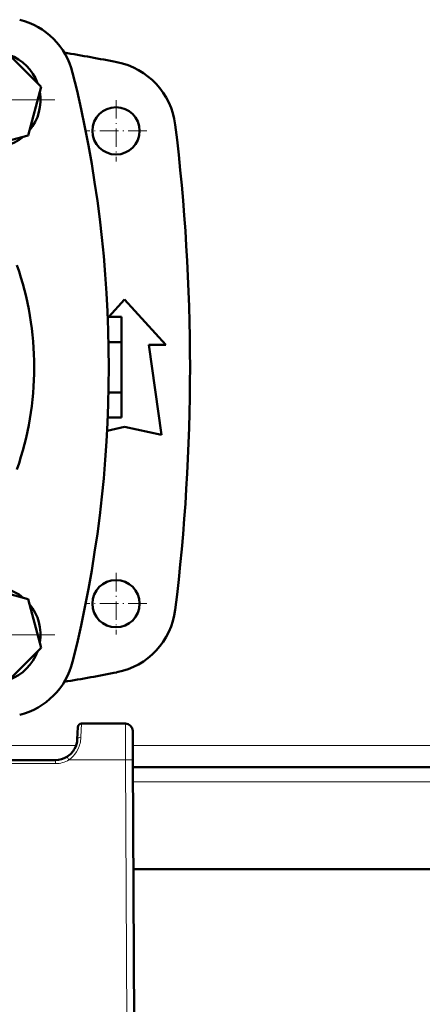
# Model space of a CAD drawing. Extents: x -1438 to 1837, y -1673 to 612.
# Tile 9 of 95: x 58 to 169, y -1412 to -1142. Entities that reach past the tile are written whole.
import ezdxf

# ---------------------------------------------------------------- set-up
doc = ezdxf.new("R2010")
doc.units = 0
doc.linetypes.add('DASHDOT', pattern=[18.5, 12, -3, 0.5, -3])

msp = doc.modelspace()

# ---------------------------------------------------------------- linework, layer by layer
at = {"color": 7, "lineweight": 50}
for p, q in [((63.71, -1159.94), (53.92, -1150.14)), ((60.13, -1173.33), (63.71, -1159.94)), ((46.74, -1176.91), (60.13, -1173.33)), ((82.3, -1223.21), (86.64, -1218.44)), ((86.64, -1218.44), (98.02, -1230.94)), ((82, -1223.21), (85.79, -1223.21)), ((85.79, -1223.21), (85.79, -1230.14)), ((82.22, -1230.14), (85.79, -1230.14)), ((85.79, -1230.14), (85.79, -1244)), ((93.27, -1230.94), (96.77, -1255.69)), ((98.02, -1230.94), (93.27, -1230.94)), ((82.22, -1244), (85.79, -1244)), ((85.79, -1244), (85.79, -1250.92)), ((86.64, -1253.44), (81.84, -1254.51)), ((82, -1250.92), (85.79, -1250.92)), ((96.77, -1255.69), (86.64, -1253.44)), ((60.13, -1300.81), (46.74, -1297.22)), ((63.71, -1314.19), (60.13, -1300.81)), ((53.92, -1323.99), (63.71, -1314.19)), ((73.81, -1336.02), (73.64, -1339.38)), ((86.87, -1335.07), (74.81, -1335.07)), ((88.87, -1337.06), (88.91, -1345.02)), ((67.64, -1345.07), (-114.06, -1345.07)), ((88.91, -1345.02), (89.29, -1417.07)), ((184.66, -1347.07), (88.92, -1347.07)), ((184.51, -1375.07), (89.07, -1375.07)), ((89.18, -1395.06), (89.17, -1394.51))]:
    msp.add_line(p, q, dxfattribs=at)
at = {"color": 7, "linetype": 'DASHDOT', "lineweight": 18}
for p, q in [((67.49, -1163.53), (33.17, -1163.53)), ((67.49, -1310.61), (33.17, -1310.61))]:
    msp.add_line(p, q, dxfattribs=at)
at = {"color": 7, "linetype": 'DASHDOT', "lineweight": 18, "ltscale": 0.422498}
for p, q in [((84.29, -1163.62), (84.29, -1180.52)), ((84.29, -1293.62), (84.29, -1310.52))]:
    msp.add_line(p, q, dxfattribs=at)
at = {"color": 7, "linetype": 'DASHDOT', "lineweight": 18, "ltscale": 0.4225}
for p, q in [((92.74, -1172.07), (75.84, -1172.07)), ((92.74, -1302.07), (75.84, -1302.07))]:
    msp.add_line(p, q, dxfattribs=at)
at = {"color": 7, "lineweight": 18}
for p, q in [((74.63, -1338.81), (74.81, -1335.07)), ((86.91, -1345.02), (86.87, -1335.07)), ((73.3, -1341.07), (16.53, -1341.07)), ((184.69, -1341.07), (88.89, -1341.07)), ((67.64, -1346.06), (67.64, -1345.07)), ((70.8, -1344.17), (70.96, -1344.42)), ((70.96, -1344.42), (71.33, -1345.02)), ((86.91, -1345.02), (71.33, -1345.02)), ((86.91, -1345.02), (87.29, -1417.07)), ((67.64, -1346.06), (-114.06, -1346.06)), ((184.64, -1351.07), (88.94, -1351.07))]:
    msp.add_line(p, q, dxfattribs=at)
msp.add_lwpolyline([(73.78, -1342.14), (73.41, -1342.81), (72.98, -1343.44), (72.48, -1344.02), (71.93, -1344.55), (71.33, -1345.02)], dxfattribs=at)
at = {"color": 7, "lineweight": 50}
for centre in [(84.29, -1172.07), (84.29, -1302.07)]:
    msp.add_circle(centre, 6.5, dxfattribs=at)
for centre, radius, start, end in [((52.95, -1160.91), 20, 13.9859, 76.0141), ((-23.21, -1708.32), 565.5, 79.0156, 80.5062), ((50.33, -1163.53), 13.2, 20.38, 69.62), ((80.73, -1172.81), 20, 6.9635, 79.0156), ((-252.83, -1237.07), 335.12, 346.0141, 13.9859), ((50.33, -1163.53), 13.2, 320.38, 9.62), ((-445.36, -1237.07), 550, 353.0365, 6.9635), ((50.33, -1163.53), 13.2, 260.38, 309.62), ((-23.21, -1237.07), 85, 340.7099, 19.2901), ((50.33, -1310.61), 13.2, 50.38, 99.62), ((50.33, -1310.61), 13.2, 350.38, 39.62), ((80.73, -1301.32), 20, 280.9844, 353.0365), ((50.33, -1310.61), 13.2, 290.38, 339.62), ((52.95, -1313.23), 20, 283.9859, 346.0141), ((-23.21, -765.82), 565.5, 279.4938, 280.9844), ((74.81, -1336.07), 1, 90, 177), ((86.87, -1337.07), 2, 0.3, 90), ((67.64, -1339.07), 6, 331.2567, 356.994), ((67.64, -1339.07), 6, 301.749, 331.2523), ((67.64, -1339.07), 6, 270, 301.7436), ((87.18, -1395.57), 2, 0.3, 0.7878)]:
    msp.add_arc(centre, radius, start, end, dxfattribs=at)
at = {"color": 7, "lineweight": 18}
for centre, radius, start, end in [((66.2, -1338.43), 8.44, 333.8842, 357.4163), ((67.65, -1339.07), 6.99, 269.9849, 301.756)]:
    msp.add_arc(centre, radius, start, end, dxfattribs=at)
for centre, major_axis, ratio, start_param, end_param in [((74.63, -1339.43), (0.999, -0.052), 0.625465, 1.603675, 3.141634), ((86.91, -1345.03), (-2, -0.01), 0.005236, 3.141593, 4.712362)]:
    msp.add_ellipse(centre, major_axis=major_axis, ratio=ratio, start_param=start_param, end_param=end_param, dxfattribs=at)

doc.saveas('drawing.dxf')
